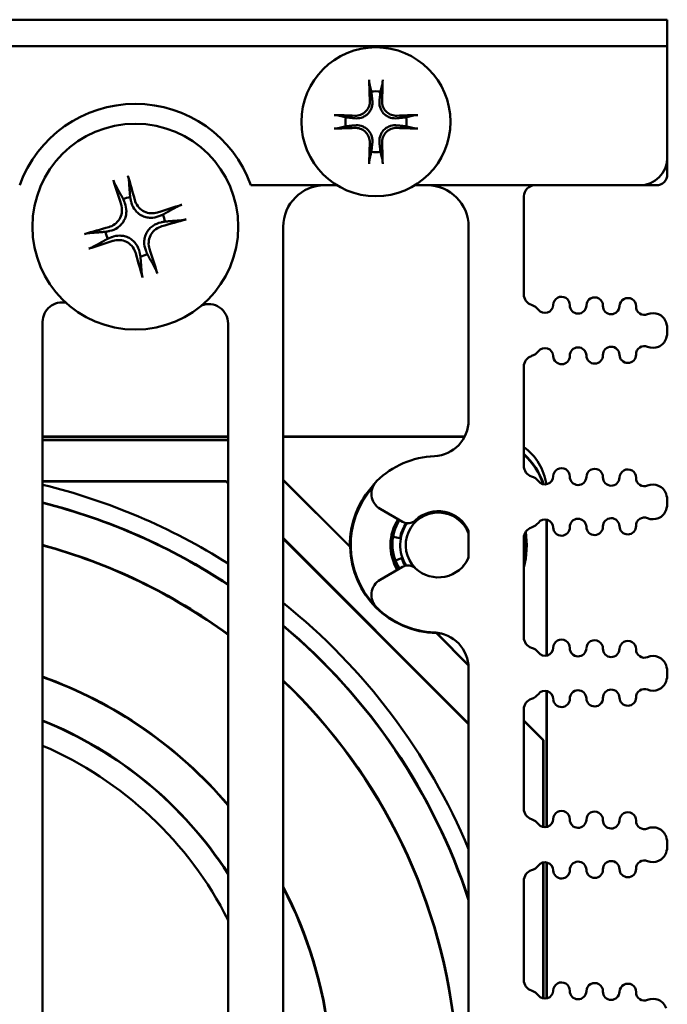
# Model space of a CAD drawing. Header units: inches. Extents: x 1 to 24, y 0.3 to 18.7.
# Tile 18 of 20: x 11 to 12.2, y 17 to 18.7. Entities that reach past the tile are written whole.
import ezdxf

# ---------------------------------------------------------------- set-up
doc = ezdxf.new("R2010")
doc.units = ezdxf.units.IN
doc.header["$LTSCALE"] = 0.8
doc.header["$MEASUREMENT"] = 0
doc.layers.add('Visible (ANSI)', color=7, linetype='Continuous', lineweight=50)

msp = doc.modelspace()

# ---------------------------------------------------------------- linework, layer by layer
at = {"layer": 'Visible (ANSI)'}
for p, q in [((12.1321, 18.7382), (9.4321, 18.7382)), ((12.1321, 18.7382), (12.1821, 18.7382)), ((12.1821, 18.6904), (12.1821, 18.7382)), ((9.4321, 18.6904), (12.1321, 18.6904)), ((12.1821, 18.6904), (12.1321, 18.6904)), ((12.1821, 18.6904), (12.1821, 18.4882)), ((12.1821, 18.6904), (12.1821, 18.6904)), ((12.1821, 18.4582), (12.1821, 18.4882)), ((11.5834, 18.4382), (11.4275, 18.4382)), ((12.1321, 18.4382), (11.7248, 18.4382)), ((12.1321, 18.4382), (12.1621, 18.4382)), ((11.9221, 18.2405), (11.9221, 18.4182)), ((11.4861, 15.7732), (11.4861, 18.3632)), ((11.8221, 18.3632), (11.8221, 18.0125)), ((11.0501, 15.8132), (11.0501, 18.1909)), ((11.3861, 18.188), (11.3861, 15.8132)), ((12.1821, 18.1743), (12.1821, 18.176)), ((11.9221, 17.9299), (11.9221, 18.1098)), ((11.3861, 17.9831), (11.0501, 17.9831)), ((11.3861, 17.9825), (11.0501, 17.9825)), ((11.815, 17.9831), (11.4861, 17.9831)), ((11.8147, 17.9825), (11.4861, 17.9825)), ((11.0501, 17.977), (11.3861, 17.977)), ((11.0501, 17.9766), (11.3861, 17.9766)), ((11.0501, 17.9024), (11.383, 17.9024)), ((11.3825, 17.9014), (11.0501, 17.9014)), ((11.383, 17.9024), (11.3825, 17.9014)), ((11.3861, 17.8978), (11.3825, 17.9014)), ((11.383, 17.9024), (11.3861, 17.8994)), ((11.4861, 17.9048), (11.6069, 17.784)), ((11.4861, 17.9042), (11.6074, 17.7829)), ((12.1821, 17.8638), (12.1821, 17.8654)), ((11.6619, 17.8519), (11.7022, 17.8286)), ((11.9633, 17.5861), (11.9633, 17.8326)), ((11.9639, 17.5862), (11.9639, 17.8324)), ((11.8221, 17.8117), (11.8221, 17.7638)), ((11.4861, 17.7994), (11.8221, 17.4634)), ((11.8221, 17.4618), (11.4861, 17.7978)), ((11.6852, 17.8013), (11.6977, 17.799)), ((11.9221, 17.6194), (11.9221, 17.7992)), ((11.7006, 17.7626), (11.6893, 17.7586)), ((11.7022, 17.7469), (11.6619, 17.7237)), ((11.7637, 17.6266), (11.8218, 17.5684)), ((11.7648, 17.6261), (11.8218, 17.5691)), ((11.8221, 17.563), (11.8221, 16.0425)), ((12.1821, 17.5532), (12.1821, 17.5548)), ((11.9633, 17.2755), (11.9633, 17.522)), ((11.9639, 17.2757), (11.9639, 17.5219)), ((11.9221, 17.3088), (11.9221, 17.4887)), ((11.9221, 17.4688), (11.9578, 17.4331)), ((11.9221, 17.4682), (11.9574, 17.4329)), ((11.9578, 17.4331), (11.9574, 17.4329)), ((11.9574, 17.4329), (11.9574, 17.2755)), ((11.9578, 17.4331), (11.9578, 17.2755)), ((12.1821, 17.2427), (12.1821, 17.2443)), ((11.9574, 17.2114), (11.9574, 16.965)), ((11.9578, 17.2115), (11.9578, 16.9649)), ((11.9633, 16.965), (11.9633, 17.2114)), ((11.9639, 16.9651), (11.9639, 17.2113)), ((11.9221, 16.9983), (11.9221, 17.1781))]:
    msp.add_line(p, q, dxfattribs=at)
for centre, radius in [((11.6541, 18.5532), 0.135), ((11.2181, 18.3632), 0.1865)]:
    msp.add_circle(centre, radius, dxfattribs=at)
for centre, radius, start, end in [((11.6541, 18.5532), 0.0553, 81.4296, 98.5704), ((11.2181, 18.3632), 0.2225, 19.699, 160.301), ((11.6541, 18.5532), 0.0553, 171.4296, 188.5704), ((11.6541, 18.5532), 0.0553, 351.4296, 8.5704), ((11.6541, 18.5532), 0.0553, 261.4296, 278.5704), ((12.1321, 18.4882), 0.05, 270, 0), ((12.1621, 18.4582), 0.02, 270, 0), ((11.5611, 18.3632), 0.075, 90, 180), ((11.7471, 18.3632), 0.075, 0, 90), ((11.9421, 18.4182), 0.02, 90, 180), ((11.2181, 18.3632), 0.0546, 99.8227, 113.6093), ((11.2181, 18.3632), 0.0546, 9.8227, 23.6093), ((11.2181, 18.3632), 0.0546, 189.8227, 203.6093), ((11.2181, 18.3632), 0.0546, 279.8227, 293.6093), ((11.9421, 18.2405), 0.02, 180, 252.7432), ((11.9904, 18.2213), 0.015, 358.8983, 178.8983), ((12.0504, 18.2202), 0.015, 358.8983, 178.8983), ((12.1104, 18.219), 0.015, 358.8983, 178.8983), ((11.0851, 18.1909), 0.035, 77.3107, 180), ((11.3511, 18.188), 0.035, 0, 111.7357), ((11.9287, 18.1975), 0.025, 37.5805, 72.7432), ((11.9604, 18.2219), 0.015, 217.5805, 358.8983), ((12.0204, 18.2207), 0.015, 178.8983, 358.8983), ((12.0804, 18.2196), 0.015, 178.8983, 358.8983), ((12.1404, 18.2184), 0.015, 178.8983, 293.1479), ((12.1561, 18.1817), 0.025, 19.0519, 113.1479), ((12.1396, 18.176), 0.0425, 0, 19.0519), ((12.1561, 18.1686), 0.025, 246.8521, 340.9481), ((12.1396, 18.1743), 0.0425, 340.9481, 0), ((11.9604, 18.1284), 0.015, 1.1017, 142.4195), ((12.0204, 18.1295), 0.015, 1.1017, 181.1017), ((12.0804, 18.1307), 0.015, 1.1017, 181.1017), ((12.1404, 18.1318), 0.015, 66.8521, 181.1017), ((11.9421, 18.1098), 0.02, 107.2568, 180), ((11.9287, 18.1528), 0.025, 287.2568, 322.4195), ((11.9904, 18.129), 0.015, 181.1017, 1.1017), ((12.0504, 18.1301), 0.015, 181.1017, 1.1017), ((12.1104, 18.1313), 0.015, 181.1017, 1.1017), ((11.7571, 18.0125), 0.065, 272.5473, 0), ((11.8636, 17.8828), 0.1, 7.9024, 54.1942), ((11.7671, 17.7878), 0.16, 92.5473, 134.1646), ((11.9421, 17.9299), 0.02, 180, 252.7432), ((11.9287, 17.887), 0.025, 37.5805, 72.7432), ((11.9604, 17.9113), 0.015, 217.5805, 358.8983), ((11.9904, 17.9108), 0.015, 358.8983, 178.8983), ((12.0204, 17.9102), 0.015, 178.8983, 358.8983), ((12.0504, 17.9096), 0.015, 358.8983, 178.8983), ((12.0804, 17.909), 0.015, 178.8983, 358.8983), ((12.1104, 17.9085), 0.015, 358.8983, 178.8983), ((10.7836, 16.8028), 1.125, 57.6182, 76.2968), ((11.7671, 17.7863), 0.1602, 136.7427, 180.8228), ((11.6779, 17.8796), 0.032, 134.1646, 240), ((12.1404, 17.9079), 0.015, 178.8983, 293.1479), ((12.1561, 17.8711), 0.025, 19.0519, 113.1479), ((11.7671, 17.7863), 0.1586, 138.6205, 223.5887), ((12.1396, 17.8654), 0.0425, 0, 19.0519), ((10.7828, 16.802), 1.0945, 56.5529, 75.8668), ((10.7828, 16.802), 1.0938, 56.5303, 75.8582), ((12.1396, 17.8638), 0.0425, 340.9481, 0), ((11.7671, 17.7863), 0.059, 21.2191, 224.3963), ((11.7671, 17.7878), 0.06, 23.5565, 133.3455), ((12.1561, 17.8581), 0.025, 246.8521, 340.9481), ((11.7671, 17.7863), 0.0867, 147.2071, 211.0791), ((11.7671, 17.7863), 0.0845, 147.1349, 211.1069), ((11.7686, 17.7878), 0.0845, 148.5217, 211.4783), ((11.7671, 17.7863), 0.0705, 145.5012, 169.5952), ((11.7671, 17.7863), 0.069, 144.8437, 212.3931), ((11.7122, 17.8459), 0.02, 240, 313.3455), ((11.9287, 17.8422), 0.025, 287.2568, 322.4195), ((11.9604, 17.8178), 0.015, 1.1017, 142.4195), ((12.0204, 17.819), 0.015, 1.1017, 181.1017), ((12.0804, 17.8201), 0.015, 1.1017, 181.1017), ((12.1104, 17.8207), 0.015, 181.1017, 1.1017), ((12.1404, 17.8213), 0.015, 66.8521, 181.1017), ((11.9421, 17.7992), 0.02, 107.2568, 180), ((11.7671, 17.7863), 0.1602, 345.4242, 8.6342), ((11.7671, 17.7863), 0.1586, 347.7236, 7.9403), ((11.9904, 17.8184), 0.015, 181.1017, 1.1017), ((12.0504, 17.8196), 0.015, 181.1017, 1.1017), ((10.7828, 16.802), 1.0202, 53.7483, 74.8129), ((10.7828, 16.802), 1.0195, 53.7213, 74.8029), ((11.7671, 17.7863), 0.1597, 181.2099, 268.7901), ((11.7671, 17.7863), 0.0705, 199.5952, 211.939), ((11.7122, 17.7296), 0.02, 46.6545, 120), ((11.7671, 17.7878), 0.06, 226.6545, 336.4435), ((11.7671, 17.7863), 0.059, 318.5927, 338.7809), ((11.6779, 17.6959), 0.032, 120, 225.8354), ((10.7836, 16.8028), 1.125, 22.6143, 51.3583), ((11.7671, 17.7878), 0.16, 225.8354, 267.4527), ((10.7828, 16.802), 1.0945, 18.2824, 50.0191), ((10.7828, 16.802), 1.0938, 18.1783, 49.9903), ((11.7671, 17.7863), 0.1586, 246.4608, 268.6464), ((11.7571, 17.563), 0.065, 0, 87.4527), ((11.7671, 17.7863), 0.1602, 269.1772, 271.8426), ((11.9421, 17.6194), 0.02, 180, 252.7432), ((11.9904, 17.6002), 0.015, 358.8983, 178.8983), ((12.0504, 17.5991), 0.015, 358.8983, 178.8983), ((12.1104, 17.5979), 0.015, 358.8983, 178.8983), ((11.9287, 17.5764), 0.025, 37.5805, 72.7432), ((11.9604, 17.6008), 0.015, 217.5805, 358.8983), ((12.0204, 17.5996), 0.015, 178.8983, 358.8983), ((12.0804, 17.5985), 0.015, 178.8983, 358.8983), ((12.1404, 17.5973), 0.015, 178.8983, 293.1479), ((12.1561, 17.5606), 0.025, 19.0519, 113.1479), ((12.1396, 17.5548), 0.0425, 0, 19.0519), ((12.1396, 17.5532), 0.0425, 340.9481, 0), ((10.7828, 16.802), 0.7925, 40.4298, 70.292), ((10.7828, 16.802), 0.7918, 40.3742, 70.275), ((10.7828, 16.802), 1.0202, 4.9907, 46.4207), ((10.7828, 16.802), 1.0195, 4.9939, 46.3857), ((12.1561, 17.5475), 0.025, 246.8521, 340.9481), ((11.9604, 17.5073), 0.015, 1.1017, 142.4195), ((12.0204, 17.5084), 0.015, 1.1017, 181.1017), ((12.0804, 17.5096), 0.015, 1.1017, 181.1017), ((12.1404, 17.5107), 0.015, 66.8521, 181.1017), ((11.9421, 17.4887), 0.02, 107.2568, 180), ((11.9287, 17.5317), 0.025, 287.2568, 322.4195), ((11.9904, 17.5078), 0.015, 181.1017, 1.1017), ((12.0504, 17.509), 0.015, 181.1017, 1.1017), ((12.1104, 17.5102), 0.015, 181.1017, 1.1017), ((10.7828, 16.802), 0.7182, 32.8596, 68.1525), ((10.7828, 16.802), 0.7175, 32.7786, 68.1316), ((10.7836, 16.8028), 0.675, 26.7984, 66.7452), ((11.9421, 17.3088), 0.02, 180, 252.7432), ((11.9904, 17.2897), 0.015, 358.8983, 178.8983), ((12.0504, 17.2885), 0.015, 358.8983, 178.8983), ((11.9287, 17.2658), 0.025, 37.5805, 72.7432), ((11.9604, 17.2902), 0.015, 217.5805, 358.8983), ((12.0204, 17.2891), 0.015, 178.8983, 358.8983), ((12.0804, 17.2879), 0.015, 178.8983, 358.8983), ((12.1104, 17.2874), 0.015, 358.8983, 178.8983), ((12.1404, 17.2868), 0.015, 178.8983, 293.1479), ((12.1561, 17.25), 0.025, 19.0519, 113.1479), ((12.1396, 17.2443), 0.0425, 0, 19.0519), ((12.1396, 17.2427), 0.0425, 340.9481, 0), ((12.0804, 17.199), 0.015, 1.1017, 181.1017), ((12.1404, 17.2002), 0.015, 66.8521, 181.1017), ((12.1561, 17.237), 0.025, 246.8521, 340.9481), ((11.9421, 17.1781), 0.02, 107.2568, 180), ((11.9287, 17.2211), 0.025, 287.2568, 322.4195), ((11.9604, 17.1967), 0.015, 1.1017, 142.4195), ((11.9904, 17.1973), 0.015, 181.1017, 1.1017), ((12.0204, 17.1979), 0.015, 1.1017, 181.1017), ((12.0504, 17.1984), 0.015, 181.1017, 1.1017), ((12.1104, 17.1996), 0.015, 181.1017, 1.1017), ((10.7828, 16.802), 0.7925, 6.4297, 27.4536), ((10.7828, 16.802), 0.7918, 6.4351, 27.3623), ((11.9421, 16.9983), 0.02, 180, 252.7432), ((11.9904, 16.9791), 0.015, 358.8983, 178.8983), ((12.0504, 16.978), 0.015, 358.8983, 178.8983), ((12.1104, 16.9768), 0.015, 358.8983, 178.8983), ((11.9287, 16.9553), 0.025, 37.5805, 72.7432), ((11.9604, 16.9797), 0.015, 217.5805, 358.8983), ((12.0204, 16.9785), 0.015, 178.8983, 358.8983), ((12.0804, 16.9774), 0.015, 178.8983, 358.8983), ((12.1404, 16.9762), 0.015, 178.8983, 293.1479), ((12.1561, 16.9394), 0.025, 19.0519, 113.1479)]:
    msp.add_arc(centre, radius, start, end, dxfattribs=at)
for centre, major_axis, ratio, start_param, end_param in [((11.6604, 18.5536), (0.0111, -0.175), 0.087156, 4.261039, 4.4898), ((11.6478, 18.5536), (0.0111, 0.175), 0.087156, 4.934978, 5.163739), ((11.6537, 18.5469), (-0.175, 0.0111), 0.087156, 4.934978, 5.163739), ((11.6545, 18.5469), (-0.175, -0.0111), 0.087156, 4.261039, 4.4898), ((11.6537, 18.5595), (0.175, 0.0111), 0.087156, 4.261039, 4.4898), ((11.6545, 18.5595), (0.175, -0.0111), 0.087156, 4.934978, 5.163739), ((11.6604, 18.5528), (-0.0111, -0.175), 0.087156, 4.934978, 5.163739), ((11.6478, 18.5528), (-0.0111, 0.175), 0.087156, 4.261039, 4.4898), ((11.2271, 18.3663), (0.0792, -0.2289), 0.087156, 4.319984, 4.518883), ((11.2088, 18.3608), (-0.06, 0.2347), 0.087156, 4.905895, 5.104794), ((11.2212, 18.3541), (-0.2289, -0.0792), 0.087156, 4.319984, 4.518883), ((11.2157, 18.3725), (0.2347, 0.06), 0.087156, 4.905895, 5.104794), ((11.2204, 18.3539), (-0.2347, -0.06), 0.087156, 4.905895, 5.104794), ((11.2149, 18.3722), (0.2289, 0.0792), 0.087156, 4.319984, 4.518883), ((11.209, 18.3601), (-0.0792, 0.2289), 0.087156, 4.319984, 4.518883), ((11.2273, 18.3656), (0.06, -0.2347), 0.087156, 4.905895, 5.104794), ((11.8389, 17.8581), (0.0884, 0.0884), 0.999924, 5.810469, 6.340847), ((11.8383, 17.8575), (0.0884, 0.0884), 0.999924, 5.817594, 6.333812)]:
    msp.add_ellipse(centre, major_axis=major_axis, ratio=ratio, start_param=start_param, end_param=end_param, dxfattribs=at)
for points, knots in [([(11.6425, 18.6216), (11.6424, 18.6219), (11.6423, 18.6223), (11.6422, 18.6231), (11.6421, 18.6238), (11.642, 18.6251), (11.6419, 18.6259), (11.6418, 18.6273), (11.6418, 18.6281), (11.6418, 18.6289), (11.6418, 18.629), (11.6418, 18.6291)], [0.04854437, 0.04854437, 0.04854437, 0.04854437, 0.05284301, 0.05284301, 0.05810894, 0.05810894, 0.06340254, 0.06340254, 0.06870047, 0.06870047, 0.06955036, 0.06955036, 0.06955036, 0.06955036]), ([(11.6664, 18.6291), (11.6664, 18.629), (11.6664, 18.6289), (11.6663, 18.6281), (11.6663, 18.6273), (11.6662, 18.6259), (11.6661, 18.6251), (11.666, 18.6238), (11.6659, 18.6231), (11.6658, 18.6223), (11.6657, 18.6219), (11.6657, 18.6216)], [0.0150618, 0.0150618, 0.0150618, 0.0150618, 0.01591169, 0.01591169, 0.02120962, 0.02120962, 0.02650322, 0.02650322, 0.03176915, 0.03176915, 0.03606779, 0.03606779, 0.03606779, 0.03606779]), ([(11.6476, 18.5916), (11.648, 18.5878), (11.6477, 18.5837), (11.6459, 18.5776), (11.645, 18.5755), (11.6427, 18.5714), (11.6412, 18.5695), (11.6377, 18.566), (11.6358, 18.5646), (11.6318, 18.5622), (11.6296, 18.5613), (11.6236, 18.5595), (11.6195, 18.5592), (11.6157, 18.5596)], [0.3400621, 0.3400621, 0.3400621, 0.3400621, 0.3728415, 0.3728415, 0.3915916, 0.3915916, 0.4103416, 0.4103416, 0.4290917, 0.4290917, 0.4478417, 0.4478417, 0.4806211, 0.4806211, 0.4806211, 0.4806211]), ([(11.643, 18.5913), (11.6432, 18.5882), (11.6427, 18.5848), (11.6405, 18.5784), (11.6387, 18.5754), (11.6344, 18.5706), (11.6317, 18.5684), (11.6257, 18.5654), (11.6223, 18.5646), (11.6181, 18.5642), (11.6171, 18.5642), (11.616, 18.5642)], [0, 0, 0, 0, 0.0244853, 0.0244853, 0.0489707, 0.0489707, 0.0733441, 0.0733441, 0.0977174, 0.0977174, 0.1059587, 0.1059587, 0.1059587, 0.1059587]), ([(11.6925, 18.5596), (11.6886, 18.5592), (11.6845, 18.5595), (11.6785, 18.5613), (11.6763, 18.5622), (11.6723, 18.5646), (11.6704, 18.566), (11.6669, 18.5695), (11.6655, 18.5714), (11.6631, 18.5755), (11.6622, 18.5776), (11.6604, 18.5837), (11.6601, 18.5878), (11.6605, 18.5916)], [0.3400621, 0.3400621, 0.3400621, 0.3400621, 0.3728415, 0.3728415, 0.3915916, 0.3915916, 0.4103416, 0.4103416, 0.4290917, 0.4290917, 0.4478417, 0.4478417, 0.4806211, 0.4806211, 0.4806211, 0.4806211]), ([(11.6922, 18.5642), (11.689, 18.5641), (11.6856, 18.5646), (11.6792, 18.5668), (11.6762, 18.5686), (11.6714, 18.5728), (11.6693, 18.5756), (11.6663, 18.5816), (11.6654, 18.5849), (11.6651, 18.5891), (11.6651, 18.5902), (11.6651, 18.5913)], [0, 0, 0, 0, 0.0245201, 0.0245201, 0.0490401, 0.0490401, 0.0733788, 0.0733788, 0.0977174, 0.0977174, 0.1059587, 0.1059587, 0.1059587, 0.1059587]), ([(11.5782, 18.5655), (11.5783, 18.5655), (11.5784, 18.5655), (11.5791, 18.5655), (11.58, 18.5654), (11.5814, 18.5653), (11.5822, 18.5653), (11.5834, 18.5651), (11.5841, 18.5651), (11.585, 18.5649), (11.5854, 18.5649), (11.5856, 18.5648)], [0.0150618, 0.0150618, 0.0150618, 0.0150618, 0.01591169, 0.01591169, 0.02120962, 0.02120962, 0.02650322, 0.02650322, 0.03176915, 0.03176915, 0.03606779, 0.03606779, 0.03606779, 0.03606779]), ([(11.7225, 18.5648), (11.7228, 18.5649), (11.7231, 18.5649), (11.724, 18.5651), (11.7247, 18.5651), (11.726, 18.5653), (11.7268, 18.5653), (11.7282, 18.5654), (11.729, 18.5655), (11.7297, 18.5655), (11.7298, 18.5655), (11.7299, 18.5655)], [0.04854437, 0.04854437, 0.04854437, 0.04854437, 0.05284301, 0.05284301, 0.05810894, 0.05810894, 0.06340254, 0.06340254, 0.06870047, 0.06870047, 0.06955036, 0.06955036, 0.06955036, 0.06955036]), ([(11.5856, 18.5416), (11.5854, 18.5415), (11.585, 18.5415), (11.5841, 18.5413), (11.5834, 18.5412), (11.5822, 18.5411), (11.5814, 18.5411), (11.58, 18.541), (11.5791, 18.5409), (11.5784, 18.5409), (11.5783, 18.5409), (11.5782, 18.5409)], [0.04854437, 0.04854437, 0.04854437, 0.04854437, 0.05284301, 0.05284301, 0.05810894, 0.05810894, 0.06340254, 0.06340254, 0.06870047, 0.06870047, 0.06955036, 0.06955036, 0.06955036, 0.06955036]), ([(11.6157, 18.5468), (11.6195, 18.5472), (11.6236, 18.5469), (11.6296, 18.5451), (11.6318, 18.5441), (11.6358, 18.5418), (11.6377, 18.5403), (11.6412, 18.5369), (11.6427, 18.535), (11.645, 18.5309), (11.6459, 18.5288), (11.6477, 18.5227), (11.648, 18.5186), (11.6476, 18.5148)], [0.3400621, 0.3400621, 0.3400621, 0.3400621, 0.3728415, 0.3728415, 0.3915916, 0.3915916, 0.4103416, 0.4103416, 0.4290917, 0.4290917, 0.4478417, 0.4478417, 0.4806211, 0.4806211, 0.4806211, 0.4806211]), ([(11.616, 18.5422), (11.6191, 18.5423), (11.6225, 18.5418), (11.6289, 18.5396), (11.6319, 18.5378), (11.6367, 18.5335), (11.6388, 18.5308), (11.6418, 18.5248), (11.6427, 18.5215), (11.643, 18.5173), (11.6431, 18.5162), (11.643, 18.5151)], [0, 0, 0, 0, 0.0245201, 0.0245201, 0.0490401, 0.0490401, 0.0733788, 0.0733788, 0.0977174, 0.0977174, 0.1059587, 0.1059587, 0.1059587, 0.1059587]), ([(11.6605, 18.5148), (11.6601, 18.5186), (11.6604, 18.5227), (11.6622, 18.5288), (11.6631, 18.5309), (11.6655, 18.535), (11.6669, 18.5369), (11.6704, 18.5403), (11.6723, 18.5418), (11.6763, 18.5441), (11.6785, 18.5451), (11.6845, 18.5469), (11.6886, 18.5472), (11.6925, 18.5468)], [0.3400621, 0.3400621, 0.3400621, 0.3400621, 0.3728415, 0.3728415, 0.3915916, 0.3915916, 0.4103416, 0.4103416, 0.4290917, 0.4290917, 0.4478417, 0.4478417, 0.4806211, 0.4806211, 0.4806211, 0.4806211]), ([(11.6651, 18.5151), (11.665, 18.5182), (11.6654, 18.5216), (11.6677, 18.528), (11.6695, 18.531), (11.6737, 18.5358), (11.6764, 18.538), (11.6825, 18.541), (11.6858, 18.5418), (11.69, 18.5422), (11.6911, 18.5422), (11.6922, 18.5422)], [0, 0, 0, 0, 0.0245201, 0.0245201, 0.0490401, 0.0490401, 0.0733788, 0.0733788, 0.0977174, 0.0977174, 0.1059587, 0.1059587, 0.1059587, 0.1059587]), ([(11.7299, 18.5409), (11.7298, 18.5409), (11.7297, 18.5409), (11.729, 18.5409), (11.7282, 18.541), (11.7268, 18.5411), (11.726, 18.5411), (11.7247, 18.5412), (11.724, 18.5413), (11.7231, 18.5415), (11.7228, 18.5415), (11.7225, 18.5416)], [0.0150618, 0.0150618, 0.0150618, 0.0150618, 0.01591169, 0.01591169, 0.02120962, 0.02120962, 0.02650322, 0.02650322, 0.03176915, 0.03176915, 0.03606779, 0.03606779, 0.03606779, 0.03606779]), ([(11.6418, 18.4773), (11.6418, 18.4774), (11.6418, 18.4775), (11.6418, 18.4783), (11.6418, 18.4791), (11.6419, 18.4805), (11.642, 18.4813), (11.6421, 18.4826), (11.6422, 18.4833), (11.6423, 18.4841), (11.6424, 18.4845), (11.6425, 18.4848)], [0.0150618, 0.0150618, 0.0150618, 0.0150618, 0.01591169, 0.01591169, 0.02120962, 0.02120962, 0.02650322, 0.02650322, 0.03176915, 0.03176915, 0.03606779, 0.03606779, 0.03606779, 0.03606779]), ([(11.6657, 18.4848), (11.6657, 18.4845), (11.6658, 18.4841), (11.6659, 18.4833), (11.666, 18.4826), (11.6661, 18.4813), (11.6662, 18.4805), (11.6663, 18.4791), (11.6663, 18.4783), (11.6664, 18.4775), (11.6664, 18.4774), (11.6664, 18.4773)], [0.04854437, 0.04854437, 0.04854437, 0.04854437, 0.05284301, 0.05284301, 0.05810894, 0.05810894, 0.06340254, 0.06340254, 0.06870047, 0.06870047, 0.06955036, 0.06955036, 0.06955036, 0.06955036]), ([(11.1812, 18.4401), (11.1811, 18.4403), (11.1809, 18.4407), (11.1805, 18.4416), (11.1802, 18.4423), (11.1797, 18.4436), (11.1794, 18.4445), (11.1789, 18.4459), (11.1786, 18.4468), (11.1784, 18.4475), (11.1784, 18.4475), (11.1784, 18.4475)], [0.05376772, 0.05376772, 0.05376772, 0.05376772, 0.05852386, 0.05852386, 0.06435611, 0.06435611, 0.07022423, 0.07022423, 0.07609738, 0.07609738, 0.07612654, 0.07612654, 0.07612654, 0.07612654]), ([(11.2047, 18.4554), (11.2047, 18.4554), (11.2047, 18.4554), (11.2049, 18.4547), (11.2052, 18.4538), (11.2056, 18.4524), (11.2058, 18.4515), (11.2061, 18.4501), (11.2062, 18.4493), (11.2064, 18.4484), (11.2064, 18.4479), (11.2065, 18.4476)], [0.01759685, 0.01759685, 0.01759685, 0.01759685, 0.01762601, 0.01762601, 0.02349917, 0.02349917, 0.02936729, 0.02936729, 0.03519954, 0.03519954, 0.03995567, 0.03995567, 0.03995567, 0.03995567]), ([(11.2608, 18.3822), (11.2562, 18.3803), (11.251, 18.3793), (11.243, 18.3794), (11.2401, 18.3798), (11.2345, 18.3812), (11.2318, 18.3823), (11.2264, 18.3851), (11.224, 18.3869), (11.2198, 18.3908), (11.2179, 18.393), (11.2134, 18.3996), (11.2113, 18.4045), (11.2103, 18.4093)], [0.4461869, 0.4461869, 0.4461869, 0.4461869, 0.4884014, 0.4884014, 0.5115829, 0.5115829, 0.5347643, 0.5347643, 0.5579458, 0.5579458, 0.5811273, 0.5811273, 0.6233417, 0.6233417, 0.6233417, 0.6233417]), ([(11.2584, 18.389), (11.2547, 18.3877), (11.2505, 18.3872), (11.242, 18.3877), (11.2379, 18.3889), (11.2307, 18.3924), (11.2272, 18.3949), (11.2216, 18.4012), (11.2195, 18.4049), (11.2178, 18.4094), (11.2176, 18.4102), (11.2173, 18.4111)], [0, 0, 0, 0, 0.030458, 0.030458, 0.060916, 0.060916, 0.0912553, 0.0912553, 0.1215946, 0.1215946, 0.1282974, 0.1282974, 0.1282974, 0.1282974]), ([(11.1923, 18.4036), (11.1935, 18.3998), (11.1941, 18.3956), (11.1935, 18.3872), (11.1924, 18.383), (11.1889, 18.3758), (11.1863, 18.3724), (11.1801, 18.3667), (11.1764, 18.3646), (11.1719, 18.363), (11.171, 18.3627), (11.1702, 18.3625)], [0, 0, 0, 0, 0.030458, 0.030458, 0.060916, 0.060916, 0.0912553, 0.0912553, 0.1215946, 0.1215946, 0.1282974, 0.1282974, 0.1282974, 0.1282974]), ([(11.1991, 18.4059), (11.2009, 18.4013), (11.2019, 18.3962), (11.2018, 18.3881), (11.2015, 18.3853), (11.2, 18.3797), (11.199, 18.3769), (11.1961, 18.3716), (11.1944, 18.3692), (11.1905, 18.3649), (11.1883, 18.363), (11.1817, 18.3585), (11.1768, 18.3565), (11.172, 18.3555)], [0.4461869, 0.4461869, 0.4461869, 0.4461869, 0.4884014, 0.4884014, 0.5115829, 0.5115829, 0.5347643, 0.5347643, 0.5579458, 0.5579458, 0.5811273, 0.5811273, 0.6233417, 0.6233417, 0.6233417, 0.6233417]), ([(11.2949, 18.4), (11.2952, 18.4002), (11.2956, 18.4004), (11.2965, 18.4008), (11.2972, 18.4011), (11.2985, 18.4016), (11.2994, 18.4019), (11.3008, 18.4024), (11.3017, 18.4027), (11.3024, 18.4029), (11.3024, 18.4029), (11.3024, 18.4029)], [0.05376772, 0.05376772, 0.05376772, 0.05376772, 0.05852386, 0.05852386, 0.06435611, 0.06435611, 0.07022423, 0.07022423, 0.07609738, 0.07609738, 0.07612654, 0.07612654, 0.07612654, 0.07612654]), ([(11.3103, 18.3765), (11.3103, 18.3765), (11.3103, 18.3765), (11.3096, 18.3763), (11.3087, 18.3761), (11.3072, 18.3757), (11.3063, 18.3755), (11.305, 18.3752), (11.3042, 18.375), (11.3032, 18.3749), (11.3028, 18.3748), (11.3025, 18.3748)], [0.01759685, 0.01759685, 0.01759685, 0.01759685, 0.01762601, 0.01762601, 0.02349917, 0.02349917, 0.02936729, 0.02936729, 0.03519954, 0.03519954, 0.03995567, 0.03995567, 0.03995567, 0.03995567]), ([(11.237, 18.3205), (11.2352, 18.3251), (11.2342, 18.3302), (11.2343, 18.3383), (11.2347, 18.3411), (11.2361, 18.3467), (11.2371, 18.3495), (11.24, 18.3548), (11.2417, 18.3572), (11.2456, 18.3615), (11.2478, 18.3634), (11.2545, 18.3679), (11.2593, 18.3699), (11.2642, 18.3709)], [0.4461869, 0.4461869, 0.4461869, 0.4461869, 0.4884014, 0.4884014, 0.5115829, 0.5115829, 0.5347643, 0.5347643, 0.5579458, 0.5579458, 0.5811273, 0.5811273, 0.6233417, 0.6233417, 0.6233417, 0.6233417]), ([(11.2438, 18.3228), (11.2426, 18.3265), (11.242, 18.3308), (11.2426, 18.3392), (11.2437, 18.3434), (11.2472, 18.3506), (11.2498, 18.354), (11.2561, 18.3596), (11.2598, 18.3618), (11.2643, 18.3634), (11.2651, 18.3637), (11.266, 18.3639)], [0, 0, 0, 0, 0.030458, 0.030458, 0.060916, 0.060916, 0.0912553, 0.0912553, 0.1215946, 0.1215946, 0.1282974, 0.1282974, 0.1282974, 0.1282974]), ([(11.1258, 18.3499), (11.1259, 18.3499), (11.1259, 18.3499), (11.1265, 18.3501), (11.1274, 18.3503), (11.1289, 18.3507), (11.1298, 18.3509), (11.1312, 18.3512), (11.1319, 18.3514), (11.1329, 18.3515), (11.1333, 18.3516), (11.1336, 18.3516)], [0.01759685, 0.01759685, 0.01759685, 0.01759685, 0.01762601, 0.01762601, 0.02349917, 0.02349917, 0.02936729, 0.02936729, 0.03519954, 0.03519954, 0.03995567, 0.03995567, 0.03995567, 0.03995567]), ([(11.1753, 18.3442), (11.1799, 18.3461), (11.1851, 18.3471), (11.1931, 18.3469), (11.196, 18.3466), (11.2016, 18.3452), (11.2044, 18.3441), (11.2097, 18.3413), (11.2121, 18.3395), (11.2164, 18.3356), (11.2182, 18.3334), (11.2228, 18.3268), (11.2248, 18.3219), (11.2258, 18.3171)], [0.4461869, 0.4461869, 0.4461869, 0.4461869, 0.4884014, 0.4884014, 0.5115829, 0.5115829, 0.5347643, 0.5347643, 0.5579458, 0.5579458, 0.5811273, 0.5811273, 0.6233417, 0.6233417, 0.6233417, 0.6233417]), ([(11.1777, 18.3374), (11.1814, 18.3386), (11.1857, 18.3392), (11.1941, 18.3387), (11.1983, 18.3375), (11.2054, 18.334), (11.2089, 18.3315), (11.2145, 18.3252), (11.2167, 18.3215), (11.2183, 18.317), (11.2186, 18.3162), (11.2188, 18.3153)], [0, 0, 0, 0, 0.030458, 0.030458, 0.060916, 0.060916, 0.0912553, 0.0912553, 0.1215946, 0.1215946, 0.1282974, 0.1282974, 0.1282974, 0.1282974]), ([(11.1412, 18.3264), (11.1409, 18.3262), (11.1406, 18.326), (11.1397, 18.3256), (11.139, 18.3253), (11.1376, 18.3248), (11.1368, 18.3245), (11.1353, 18.324), (11.1345, 18.3237), (11.1338, 18.3235), (11.1338, 18.3235), (11.1338, 18.3235)], [0.05376772, 0.05376772, 0.05376772, 0.05376772, 0.05852386, 0.05852386, 0.06435611, 0.06435611, 0.07022423, 0.07022423, 0.07609738, 0.07609738, 0.07612654, 0.07612654, 0.07612654, 0.07612654]), ([(11.2549, 18.2863), (11.2551, 18.2861), (11.2552, 18.2857), (11.2556, 18.2848), (11.2559, 18.2841), (11.2564, 18.2828), (11.2568, 18.2819), (11.2573, 18.2805), (11.2575, 18.2796), (11.2577, 18.2789), (11.2577, 18.2789), (11.2578, 18.2789)], [0.05376772, 0.05376772, 0.05376772, 0.05376772, 0.05852386, 0.05852386, 0.06435611, 0.06435611, 0.07022423, 0.07022423, 0.07609738, 0.07609738, 0.07612654, 0.07612654, 0.07612654, 0.07612654]), ([(11.2314, 18.271), (11.2314, 18.271), (11.2314, 18.271), (11.2312, 18.2717), (11.2309, 18.2725), (11.2306, 18.274), (11.2304, 18.2749), (11.2301, 18.2763), (11.2299, 18.2771), (11.2297, 18.278), (11.2297, 18.2784), (11.2297, 18.2787)], [0.01759685, 0.01759685, 0.01759685, 0.01759685, 0.01762601, 0.01762601, 0.02349917, 0.02349917, 0.02936729, 0.02936729, 0.03519954, 0.03519954, 0.03995567, 0.03995567, 0.03995567, 0.03995567])]:
    msp.add_open_spline(points, degree=3, knots=knots, dxfattribs=at)
for points, weights in [([(11.6425, 18.6216), (11.6443, 18.614), (11.6458, 18.6078)], [1.00192407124, 1.00731929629, 1]), ([(11.6458, 18.6078), (11.6469, 18.5983), (11.6476, 18.5916)], [1, 1.20089099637, 1.39845709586]), ([(11.6605, 18.5916), (11.6612, 18.5983), (11.6623, 18.6078)], [1.39845709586, 1.20089099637, 1]), ([(11.6623, 18.6078), (11.6638, 18.614), (11.6657, 18.6216)], [1, 1.00731929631, 1.00192407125]), ([(11.5994, 18.5614), (11.5933, 18.5629), (11.5856, 18.5648)], [1, 1.00731929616, 1.00192407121]), ([(11.6157, 18.5596), (11.609, 18.5604), (11.5994, 18.5614)], [1.39845709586, 1.20089099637, 1]), ([(11.7087, 18.5614), (11.6992, 18.5604), (11.6925, 18.5596)], [1, 1.20089099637, 1.39845709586]), ([(11.7225, 18.5648), (11.7148, 18.5629), (11.7087, 18.5614)], [1.00192407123, 1.00731929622, 1]), ([(11.5856, 18.5416), (11.5933, 18.5435), (11.5994, 18.545)], [1.00192407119, 1.00731929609, 1]), ([(11.5994, 18.545), (11.609, 18.546), (11.6157, 18.5468)], [1, 1.20089099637, 1.39845709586]), ([(11.6925, 18.5468), (11.6992, 18.546), (11.7087, 18.545)], [1.39845709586, 1.20089099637, 1]), ([(11.7087, 18.545), (11.7148, 18.5435), (11.7225, 18.5416)], [1, 1.00731929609, 1.00192407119]), ([(11.6458, 18.4986), (11.6443, 18.4924), (11.6425, 18.4848)], [1, 1.00731929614, 1.00192407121]), ([(11.6476, 18.5148), (11.6469, 18.5081), (11.6458, 18.4986)], [1.39845709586, 1.20089099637, 1]), ([(11.6623, 18.4986), (11.6612, 18.5081), (11.6605, 18.5148)], [1, 1.20089099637, 1.39845709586]), ([(11.6657, 18.4848), (11.6638, 18.4924), (11.6623, 18.4986)], [1.0019240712, 1.00731929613, 1]), ([(11.2087, 18.417), (11.2078, 18.429), (11.2065, 18.4476)], [1, 1.02592339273, 1.00320831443]), ([(11.1812, 18.4401), (11.1903, 18.4238), (11.1962, 18.4133)], [1.00320831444, 1.02592339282, 1]), ([(11.1962, 18.4133), (11.1978, 18.4093), (11.1991, 18.4059)], [1, 1.08169453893, 1.16294215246]), ([(11.2103, 18.4093), (11.2096, 18.4129), (11.2087, 18.417)], [1.16294215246, 1.08169453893, 1]), ([(11.2949, 18.4), (11.2786, 18.3909), (11.2681, 18.3851)], [1.00320831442, 1.02592339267, 1]), ([(11.2681, 18.3851), (11.2642, 18.3835), (11.2608, 18.3822)], [1, 1.08169453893, 1.16294215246]), ([(11.2719, 18.3725), (11.2839, 18.3734), (11.3025, 18.3748)], [1, 1.02592339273, 1.00320831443]), ([(11.172, 18.3555), (11.1684, 18.3547), (11.1642, 18.3539)], [1.16294215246, 1.08169453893, 1]), ([(11.2642, 18.3709), (11.2677, 18.3717), (11.2719, 18.3725)], [1.16294215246, 1.08169453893, 1]), ([(11.1642, 18.3539), (11.1522, 18.353), (11.1336, 18.3516)], [1, 1.02592339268, 1.00320831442]), ([(11.1412, 18.3264), (11.1575, 18.3354), (11.168, 18.3413)], [1.00320831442, 1.02592339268, 1]), ([(11.168, 18.3413), (11.1719, 18.3429), (11.1753, 18.3442)], [1, 1.08169453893, 1.16294215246]), ([(11.2399, 18.3131), (11.2384, 18.3171), (11.237, 18.3205)], [1, 1.08169453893, 1.16294215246]), ([(11.2258, 18.3171), (11.2265, 18.3135), (11.2274, 18.3094)], [1.16294215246, 1.08169453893, 1]), ([(11.2274, 18.3094), (11.2283, 18.2974), (11.2297, 18.2787)], [1, 1.02592339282, 1.00320831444]), ([(11.2549, 18.2863), (11.2458, 18.3026), (11.2399, 18.3131)], [1.00320831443, 1.02592339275, 1])]:
    msp.add_rational_spline(points, weights, degree=2, dxfattribs=at)
for points in [[(11.6069, 17.784), (11.6072, 17.7834), (11.6074, 17.7829)], [(11.7637, 17.6266), (11.7642, 17.6264), (11.7648, 17.6261)]]:
    msp.add_open_spline(points, degree=2, dxfattribs=at)

doc.saveas('drawing.dxf')
